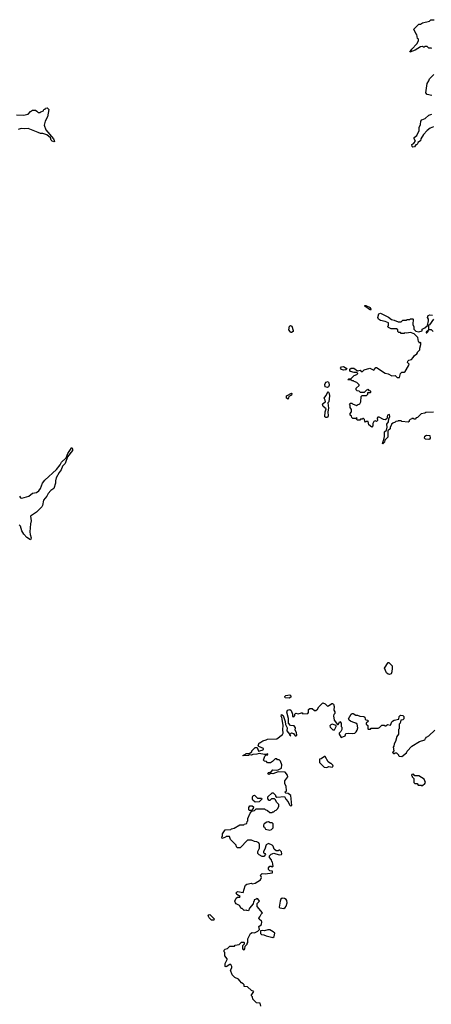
# Model space of a CAD drawing. Extents: x 2206940 to 2356632, y 511582 to 673215.
# Tile 186 of 228: x 2300696 to 2306058, y 618421 to 631260. Entities that reach past the tile are written whole.
import ezdxf

# ---------------------------------------------------------------- set-up
doc = ezdxf.new("R2010")
doc.units = 0

msp = doc.modelspace()

# ---------------------------------------------------------------- linework, layer by layer
at = {"layer": '0CON10XD'}
for points in [[(2306063, 630883), (2306055, 630890), (2306025, 630890), (2306005, 630910), (2305975, 630910), (2305965, 630900), (2305955, 630900), (2305945, 630910), (2305915, 630908), (2305846, 630864), (2305780, 630835), (2305804, 630876), (2305868, 630945), (2305890, 630985), (2305890, 631005), (2305880, 631015), (2305870, 631065), (2305862, 631072), (2305832, 631138), (2305895, 631200), (2305915, 631200), (2305943, 631217), (2306035, 631242), (2306053, 631257), (2306095, 631260)], [(2306065, 630272), (2306006, 630286), (2305988, 630305), (2306004, 630426), (2306027, 630463), (2306035, 630490), (2306090, 630545)], [(2300655, 630020), (2300745, 630013), (2300805, 630026), (2300835, 630064), (2300865, 630082), (2300900, 630080), (2300919, 630069), (2300935, 630050), (2300965, 630050), (2300972, 630058), (2301008, 630072), (2301012, 630088), (2301028, 630092), (2301032, 630108), (2301055, 630110), (2301077, 630087), (2301057, 629995), (2301030, 629935), (2301017, 629885), (2301036, 629825), (2301136, 629705), (2301147, 629683), (2301148, 629672), (2301142, 629668), (2301118, 629675), (2301105, 629690), (2301099, 629719), (2301048, 629758), (2300996, 629776), (2300967, 629777), (2300935, 629788), (2300805, 629841), (2300756, 629836), (2300715, 629843), (2300675, 629830)], [(2306085, 629862), (2306044, 629846), (2306004, 629816), (2305958, 629765), (2305923, 629707), (2305915, 629680), (2305882, 629658), (2305878, 629642), (2305868, 629632), (2305855, 629630), (2305838, 629602), (2305815, 629598), (2305808, 629605), (2305805, 629632), (2305815, 629643), (2305832, 629648), (2305852, 629675), (2305836, 629705), (2305836, 629724), (2305869, 629751), (2305901, 629815), (2305899, 629855), (2305916, 629894), (2305922, 629938), (2305936, 629954), (2305979, 629971), (2306025, 630013), (2306065, 630028)], [(2305265, 627473), (2305190, 627525), (2305190, 627535), (2305207, 627535), (2305260, 627505), (2305271, 627485), (2305265, 627473)], [(2305078, 626658), (2305055, 626658), (2305004, 626674), (2304996, 626686), (2304997, 626703), (2305015, 626718), (2305048, 626718), (2305095, 626680), (2305129, 626689), (2305155, 626670), (2305185, 626696), (2305255, 626714), (2305309, 626691), (2305334, 626726), (2305345, 626726), (2305455, 626651), (2305495, 626644), (2305545, 626616), (2305585, 626621), (2305615, 626594), (2305645, 626594), (2305657, 626645), (2305675, 626662), (2305705, 626663), (2305718, 626672), (2305762, 626745), (2305768, 626768), (2305748, 626788), (2305752, 626808), (2305765, 626820), (2305799, 626831), (2305822, 626855), (2305837, 626883), (2305870, 626905), (2305880, 626915), (2305880, 626925), (2305910, 626955), (2305908, 626975), (2305922, 627025), (2305920, 627045), (2305915, 627050), (2305902, 627042), (2305900, 627055), (2305890, 627065), (2305882, 627115), (2305834, 627164), (2305785, 627182), (2305735, 627172), (2305715, 627178), (2305705, 627170), (2305665, 627170), (2305655, 627180), (2305635, 627180), (2305622, 627192), (2305620, 627215), (2305605, 627230), (2305535, 627230), (2305500, 627245), (2305490, 627255), (2305500, 627275), (2305500, 627305), (2305455, 627326), (2305395, 627338), (2305368, 627355), (2305360, 627375), (2305374, 627425), (2305395, 627431), (2305502, 627381), (2305539, 627349), (2305575, 627343), (2305625, 627322), (2305665, 627320), (2305685, 627340), (2305735, 627340), (2305745, 627350), (2305775, 627350), (2305785, 627360), (2305815, 627360), (2305820, 627355), (2305818, 627285), (2305830, 627255), (2305830, 627225), (2305855, 627198), (2305895, 627188), (2305938, 627202), (2305940, 627225), (2305975, 627242), (2306008, 627272), (2306022, 627335), (2306022, 627355), (2306010, 627375), (2306017, 627403), (2306039, 627411), (2306075, 627409)], [(2306086, 627354), (2306035, 627282), (2306020, 627275), (2306020, 627210), (2305990, 627185), (2305990, 627175), (2306000, 627175), (2306018, 627195), (2306020, 627210), (2306032, 627218), (2306055, 627218), (2306083, 627193)], [(2304235, 627180), (2304222, 627182), (2304220, 627195), (2304202, 627215), (2304212, 627265), (2304225, 627272), (2304242, 627265), (2304260, 627205), (2304260, 627195), (2304235, 627180)], [(2304915, 626691), (2304888, 626698), (2304874, 626716), (2304886, 626734), (2304915, 626736), (2304950, 626715), (2304957, 626703), (2304945, 626693), (2304915, 626691)], [(2306088, 626142), (2305985, 626140), (2305975, 626130), (2305925, 626120), (2305878, 626072), (2305862, 626068), (2305848, 626052), (2305835, 626050), (2305825, 626060), (2305805, 626060), (2305798, 626052), (2305782, 626048), (2305770, 626035), (2305768, 626022), (2305755, 626010), (2305675, 626020), (2305665, 626030), (2305625, 626030), (2305620, 626025), (2305595, 626020), (2305588, 626012), (2305555, 626000), (2305540, 625985), (2305540, 625975), (2305520, 625945), (2305520, 625925), (2305493, 625897), (2305490, 625815), (2305452, 625778), (2305448, 625752), (2305425, 625730), (2305420, 625735), (2305440, 625785), (2305447, 625823), (2305447, 625885), (2305472, 625908), (2305482, 625945), (2305480, 625985), (2305501, 626015), (2305503, 626055), (2305517, 626085), (2305515, 626110), (2305487, 626103), (2305477, 626055), (2305455, 626043), (2305435, 626047), (2305377, 626077), (2305360, 626075), (2305352, 626065), (2305357, 626035), (2305345, 626022), (2305325, 626028), (2305311, 626019), (2305298, 625995), (2305296, 625964), (2305285, 625948), (2305242, 625975), (2305235, 626020), (2305215, 626020), (2305202, 626012), (2305190, 626025), (2305188, 626048), (2305175, 626060), (2305165, 626060), (2305155, 626050), (2305135, 626050), (2305125, 626040), (2305095, 626040), (2305080, 626055), (2305090, 626065), (2305085, 626070), (2305080, 626060), (2305035, 626060), (2305022, 626072), (2305018, 626088), (2305000, 626105), (2305000, 626125), (2305020, 626145), (2305020, 626175), (2305000, 626205), (2305000, 626235), (2304992, 626248), (2305005, 626260), (2305025, 626260), (2305032, 626252), (2305085, 626230), (2305095, 626240), (2305125, 626250), (2305140, 626275), (2305142, 626348), (2305155, 626360), (2305215, 626360), (2305230, 626375), (2305232, 626398), (2305265, 626400), (2305270, 626405), (2305268, 626418), (2305252, 626422), (2305235, 626440), (2305228, 626432), (2305212, 626428), (2305185, 626400), (2305135, 626400), (2305118, 626418), (2305092, 626422), (2305080, 626435), (2305080, 626455), (2305118, 626492), (2305118, 626498), (2305088, 626528), (2305055, 626540), (2305045, 626550), (2305025, 626550), (2305015, 626560), (2304972, 626562), (2304982, 626578), (2305015, 626580), (2305055, 626620), (2305088, 626632), (2305100, 626645), (2305088, 626658), (2305078, 626658)], [(2304705, 626462), (2304675, 626473), (2304670, 626505), (2304685, 626534), (2304713, 626543), (2304724, 626524), (2304726, 626495), (2304718, 626472), (2304705, 626462)], [(2304195, 626310), (2304173, 626323), (2304170, 626355), (2304235, 626390), (2304240, 626385), (2304237, 626363), (2304202, 626348), (2304195, 626310)], [(2304685, 626071), (2304671, 626081), (2304674, 626145), (2304688, 626185), (2304648, 626215), (2304639, 626245), (2304645, 626257), (2304680, 626275), (2304677, 626297), (2304663, 626325), (2304686, 626354), (2304715, 626410), (2304726, 626386), (2304730, 626355), (2304722, 626278), (2304710, 626265), (2304720, 626195), (2304711, 626145), (2304716, 626094), (2304705, 626073), (2304685, 626071)], [(2306024, 625786), (2305981, 625791), (2305970, 625805), (2305975, 625830), (2305997, 625843), (2306037, 625837), (2306042, 625805), (2306035, 625792), (2306024, 625786)], [(2300692, 625045), (2300705, 625024), (2300725, 625021), (2300814, 625045), (2300865, 625087), (2300915, 625096), (2300944, 625115), (2300966, 625145), (2300994, 625215), (2301024, 625255), (2301175, 625393), (2301225, 625457), (2301242, 625489), (2301302, 625548), (2301324, 625605), (2301375, 625680), (2301385, 625662), (2301385, 625644), (2301319, 625561), (2301287, 625475), (2301252, 625438), (2301235, 625392), (2301209, 625355), (2301173, 625285), (2301162, 625245), (2301163, 625215), (2301139, 625145), (2301101, 625119), (2301067, 625083), (2301049, 625045), (2301006, 624995), (2300994, 624925), (2300985, 624907), (2300913, 624837), (2300836, 624785), (2300846, 624725), (2300836, 624685), (2300829, 624581), (2300832, 624545), (2300846, 624504), (2300843, 624487), (2300835, 624478), (2300788, 624509), (2300750, 624550), (2300723, 624595), (2300707, 624655), (2300690, 624675)], [(2305515, 622722), (2305495, 622726), (2305473, 622743), (2305448, 622805), (2305495, 622880), (2305505, 622880), (2305548, 622835), (2305550, 622805), (2305543, 622755), (2305535, 622732), (2305515, 622722)], [(2304205, 622413), (2304155, 622417), (2304149, 622425), (2304151, 622435), (2304165, 622446), (2304217, 622457), (2304230, 622445), (2304230, 622425), (2304205, 622413)], [(2303618, 618675), (2303609, 618689), (2303585, 618702), (2303562, 618725), (2303545, 618750), (2303499, 618769), (2303463, 618803), (2303440, 618865), (2303458, 618895), (2303458, 618915), (2303445, 618940), (2303435, 618940), (2303385, 618910), (2303372, 618912), (2303372, 618955), (2303400, 619005), (2303400, 619015), (2303370, 619055), (2303370, 619095), (2303360, 619105), (2303360, 619125), (2303372, 619138), (2303405, 619150), (2303435, 619180), (2303495, 619180), (2303505, 619190), (2303555, 619200), (2303585, 619230), (2303615, 619230), (2303620, 619225), (2303620, 619205), (2303600, 619185), (2303598, 619165), (2303600, 619145), (2303618, 619132), (2303630, 619145), (2303633, 619177), (2303660, 619205), (2303660, 619215), (2303670, 619225), (2303670, 619275), (2303703, 619345), (2303724, 619356), (2303755, 619352), (2303800, 619375), (2303820, 619395), (2303813, 619437), (2303847, 619463), (2303852, 619495), (2303846, 619506), (2303815, 619530), (2303810, 619545), (2303825, 619560), (2303840, 619595), (2303860, 619615), (2303790, 619695), (2303790, 619735), (2303820, 619765), (2303798, 619798), (2303785, 619800), (2303775, 619790), (2303750, 619785), (2303750, 619765), (2303740, 619755), (2303738, 619732), (2303690, 619675), (2303675, 619640), (2303653, 619643), (2303645, 619650), (2303622, 619642), (2303595, 619670), (2303582, 619672), (2303559, 619709), (2303515, 619733), (2303507, 619745), (2303500, 619765), (2303514, 619806), (2303535, 619820), (2303565, 619820), (2303570, 619825), (2303524, 619854), (2303517, 619875), (2303535, 619893), (2303605, 619880), (2303632, 619965), (2303638, 619975), (2303657, 619987), (2303715, 620000), (2303725, 619992), (2303765, 620000), (2303835, 620042), (2303848, 620075), (2303832, 620105), (2303855, 620128), (2303895, 620122), (2303990, 620135), (2303988, 620158), (2303955, 620160), (2303938, 620178), (2303938, 620202), (2303955, 620220), (2303975, 620220), (2303985, 620210), (2303998, 620222), (2303990, 620275), (2303980, 620285), (2303978, 620305), (2303950, 620335), (2303948, 620355), (2303970, 620380), (2304005, 620392), (2304075, 620368), (2304107, 620373), (2304112, 620385), (2304105, 620410), (2304085, 620430), (2304075, 620430), (2304065, 620420), (2304035, 620420), (2304010, 620445), (2303998, 620485), (2303986, 620496), (2303935, 620518), (2303905, 620500), (2303888, 620445), (2303870, 620415), (2303870, 620395), (2303888, 620388), (2303900, 620375), (2303875, 620350), (2303855, 620348), (2303815, 620368), (2303798, 620388), (2303798, 620412), (2303818, 620455), (2303822, 620505), (2303810, 620525), (2303785, 620538), (2303753, 620543), (2303715, 620560), (2303665, 620560), (2303568, 620462), (2303535, 620460), (2303520, 620475), (2303518, 620498), (2303442, 620572), (2303428, 620608), (2303385, 620610), (2303378, 620602), (2303332, 620582), (2303330, 620605), (2303340, 620615), (2303340, 620645), (2303372, 620698), (2303445, 620700), (2303455, 620710), (2303492, 620718), (2303565, 620760), (2303615, 620760), (2303622, 620768), (2303655, 620780), (2303660, 620805), (2303670, 620815), (2303670, 620845), (2303700, 620915), (2303722, 620938), (2303755, 620950), (2303775, 620970), (2303885, 620970), (2303895, 620960), (2303925, 620950), (2303955, 620920), (2303985, 620920), (2303995, 620930), (2304008, 620932), (2304022, 620948), (2304038, 620952), (2304057, 620973), (2304070, 621005), (2304070, 621025), (2304040, 621055), (2304028, 621088), (2304015, 621100), (2303985, 621102), (2303975, 621100), (2303955, 621080), (2303945, 621080), (2303928, 621098), (2303930, 621125), (2303985, 621180), (2303998, 621178), (2304028, 621148), (2304030, 621135), (2304045, 621120), (2304145, 621130), (2304162, 621095), (2304195, 621060), (2304212, 621022), (2304225, 621010), (2304240, 621015), (2304228, 621145), (2304195, 621168), (2304162, 621172), (2304152, 621185), (2304170, 621205), (2304168, 621265), (2304150, 621295), (2304150, 621335), (2304190, 621385), (2304185, 621410), (2304155, 621450), (2304065, 621452), (2303995, 621424), (2303965, 621430), (2303945, 621418), (2303930, 621425), (2303940, 621445), (2303956, 621446), (2303965, 621440), (2303993, 621477), (2304037, 621473), (2304062, 621478), (2304108, 621502), (2304110, 621545), (2304092, 621592), (2304078, 621608), (2304055, 621610), (2304045, 621620), (2304025, 621620), (2303990, 621585), (2303965, 621570), (2303925, 621570), (2303910, 621585), (2303883, 621593), (2303870, 621605), (2303890, 621655), (2303902, 621668), (2303930, 621675), (2303925, 621690), (2303915, 621680), (2303885, 621680), (2303815, 621693), (2303785, 621681), (2303735, 621680), (2303715, 621669), (2303685, 621672), (2303675, 621664), (2303605, 621660), (2303603, 621667), (2303638, 621682), (2303648, 621692), (2303685, 621692), (2303720, 621715), (2303720, 621725), (2303765, 621768), (2303788, 621768), (2303805, 621722), (2303855, 621733), (2303870, 621745), (2303870, 621755), (2303812, 621782), (2303803, 621793), (2303815, 621830), (2303825, 621830), (2303863, 621857), (2303905, 621868), (2303925, 621880), (2304047, 621883), (2304119, 621941), (2304128, 621955), (2304122, 622005), (2304130, 622055), (2304117, 622137), (2304110, 622165), (2304100, 622175), (2304105, 622200), (2304127, 622185), (2304155, 622110), (2304160, 622070), (2304180, 622025), (2304178, 621985), (2304210, 621945), (2304215, 621930), (2304227, 621923), (2304220, 621930), (2304220, 621945), (2304235, 621959), (2304262, 621952), (2304283, 621923), (2304295, 621922), (2304305, 621930), (2304300, 621965), (2304284, 621994), (2304287, 622025), (2304273, 622053), (2304225, 622057), (2304199, 622085), (2304196, 622146), (2304178, 622232), (2304185, 622256), (2304214, 622264), (2304233, 622253), (2304250, 622205), (2304250, 622175), (2304265, 622170), (2304280, 622185), (2304280, 622205), (2304295, 622218), (2304325, 622208), (2304365, 622220), (2304375, 622220), (2304385, 622210), (2304448, 622212), (2304460, 622225), (2304460, 622265), (2304475, 622280), (2304505, 622278), (2304535, 622250), (2304555, 622250), (2304575, 622270), (2304591, 622299), (2304645, 622352), (2304675, 622340), (2304705, 622308), (2304718, 622312), (2304760, 622345), (2304770, 622345), (2304782, 622335), (2304792, 622305), (2304790, 622255), (2304800, 622235), (2304800, 622215), (2304788, 622202), (2304783, 622183), (2304792, 622125), (2304835, 622070), (2304845, 622070), (2304865, 622110), (2304883, 622085), (2304882, 622045), (2304893, 622033), (2304891, 622005), (2304881, 621979), (2304858, 621955), (2304858, 621945), (2304885, 621902), (2304935, 621920), (2304945, 621950), (2304985, 621958), (2305035, 621950), (2305062, 621958), (2305080, 621975), (2305090, 621995), (2305100, 622025), (2305090, 622075), (2305075, 622088), (2305035, 622098), (2305005, 622112), (2304990, 622125), (2304980, 622145), (2305012, 622205), (2305025, 622212), (2305042, 622212), (2305075, 622190), (2305095, 622190), (2305125, 622177), (2305180, 622175), (2305190, 622165), (2305195, 622140), (2305205, 622130), (2305228, 622128), (2305240, 622115), (2305210, 622085), (2305210, 622075), (2305230, 622055), (2305230, 622015), (2305235, 622010), (2305265, 622010), (2305275, 622020), (2305365, 622020), (2305385, 622030), (2305415, 622060), (2305445, 622060), (2305452, 622052), (2305465, 622050), (2305485, 622068), (2305525, 622062), (2305542, 622105), (2305552, 622115), (2305575, 622126), (2305635, 622140), (2305640, 622175), (2305655, 622192), (2305688, 622188), (2305700, 622175), (2305700, 622145), (2305685, 622130), (2305662, 622128), (2305650, 622085), (2305640, 622075), (2305640, 622015), (2305630, 622005), (2305630, 621945), (2305610, 621915), (2305592, 621848), (2305573, 621817), (2305570, 621785), (2305562, 621775), (2305568, 621725), (2305553, 621703), (2305565, 621690), (2305575, 621690), (2305585, 621700), (2305605, 621700), (2305630, 621675), (2305630, 621665), (2305640, 621655), (2305675, 621650), (2305735, 621700), (2305745, 621720), (2305804, 621786), (2305903, 621847), (2305975, 621870), (2305980, 621885), (2305997, 621903), (2306025, 621920), (2306105, 621995)], [(2304795, 622002), (2304820, 622045), (2304818, 622058), (2304768, 622072), (2304747, 622063), (2304738, 622052), (2304742, 622035), (2304775, 622002), (2304795, 622002)], [(2304695, 621510), (2304725, 621522), (2304765, 621513), (2304778, 621525), (2304775, 621540), (2304755, 621560), (2304745, 621560), (2304713, 621583), (2304675, 621650), (2304665, 621650), (2304625, 621620), (2304602, 621618), (2304600, 621575), (2304662, 621512), (2304695, 621510)], [(2305935, 621270), (2305945, 621272), (2305975, 621300), (2305982, 621315), (2305966, 621356), (2305895, 621400), (2305845, 621400), (2305825, 621420), (2305802, 621418), (2305800, 621405), (2305810, 621395), (2305810, 621385), (2305830, 621365), (2305830, 621315), (2305842, 621302), (2305875, 621300), (2305885, 621280), (2305925, 621280), (2305935, 621270)], [(2303765, 621058), (2303734, 621084), (2303728, 621095), (2303727, 621123), (2303737, 621143), (2303755, 621148), (2303795, 621108), (2303848, 621108), (2303850, 621095), (2303815, 621062), (2303765, 621058)], [(2303715, 620950), (2303685, 620950), (2303680, 620955), (2303683, 620987), (2303695, 621010), (2303725, 621008), (2303740, 620995), (2303738, 620972), (2303715, 620950)], [(2303955, 620692), (2303978, 620702), (2303998, 620722), (2304000, 620775), (2303987, 620787), (2303958, 620788), (2303935, 620800), (2303915, 620798), (2303882, 620775), (2303870, 620755), (2303870, 620735), (2303885, 620730), (2303900, 620705), (2303955, 620692)], [(2304135, 619672), (2304156, 619684), (2304168, 619702), (2304179, 619745), (2304176, 619775), (2304168, 619788), (2304145, 619801), (2304116, 619804), (2304099, 619791), (2304090, 619765), (2304078, 619688), (2304085, 619680), (2304135, 619672)], [(2303225, 619520), (2303195, 619520), (2303165, 619550), (2303152, 619575), (2303162, 619588), (2303175, 619590), (2303230, 619535), (2303225, 619520)], [(2303995, 619290), (2304012, 619305), (2304018, 619348), (2304000, 619365), (2303955, 619390), (2303928, 619392), (2303885, 619378), (2303855, 619382), (2303832, 619378), (2303832, 619345), (2303845, 619330), (2303875, 619328), (2303905, 619312), (2303995, 619290)], [(2303838, 618395), (2303830, 618435), (2303782, 618442), (2303735, 618490), (2303727, 618517), (2303710, 618535), (2303748, 618588), (2303715, 618602), (2303665, 618650), (2303622, 618652), (2303618, 618675)]]:
    msp.add_lwpolyline(points, dxfattribs=at)

doc.saveas('drawing.dxf')
